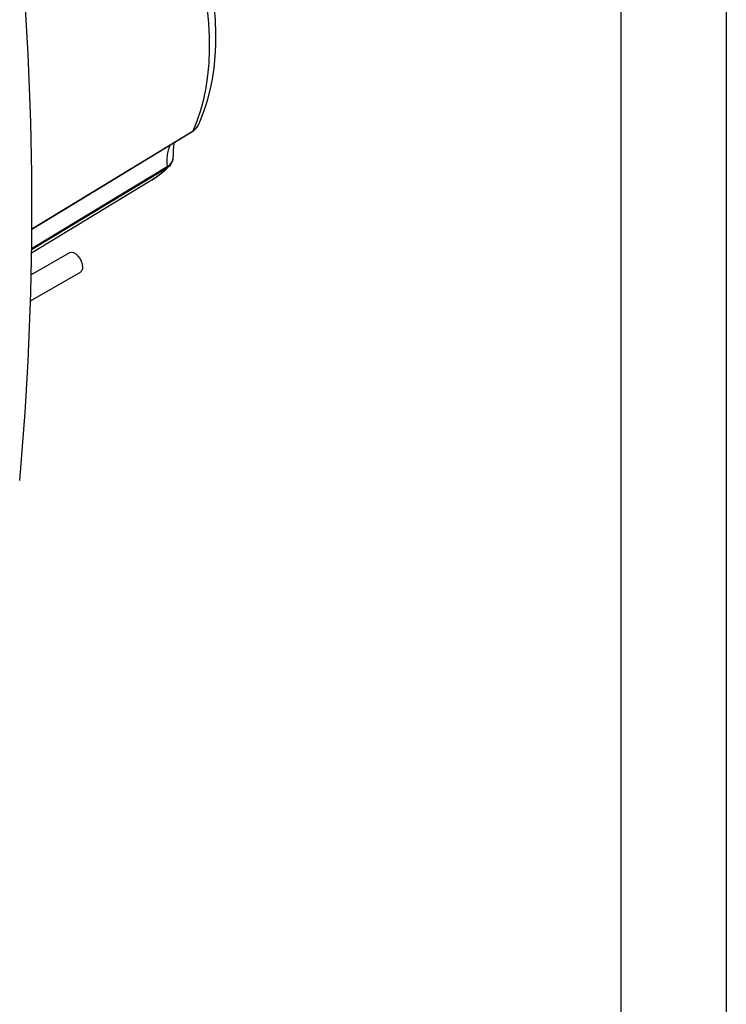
# Model space of a CAD drawing. Header units: millimetres. Extents: x 0 to 419, y 0 to 324.
# Tile 12 of 13: x 355 to 419, y 175 to 263. Entities that reach past the tile are written whole.
import ezdxf

# ---------------------------------------------------------------- set-up
doc = ezdxf.new("R2010")
doc.units = ezdxf.units.MM
doc.header["$LTSCALE"] = 1.5
doc.layers.add('TEXT', color=140, linetype='Continuous', lineweight=25)

msp = doc.modelspace()

# ---------------------------------------------------------------- linework, layer by layer
at = {"color": 7, "linetype": 'Continuous'}
msp.add_line((419.104, 323.854), (419.104, 0.004), dxfattribs=at)
for p, q in [((356.438, 244.607), (370.989, 253.462)), ((368.618, 250.089), (356.403, 242.706)), ((368.653, 250.215), (356.405, 242.818)), ((356.42, 242.45), (367.067, 248.903)), ((359.828, 242.435), (356.387, 240.449)), ((356.33, 238.106), (360.828, 240.703))]:
    msp.add_line(p, q)
at = {"flags": 128}
for points in [[(370.989, 253.462), (371.365, 254.358), (371.688, 255.306), (371.957, 256.304), (372.171, 257.348), (372.331, 258.436), (372.434, 259.564), (372.482, 260.73), (372.474, 261.929), (372.409, 263.158), (372.289, 264.413)], [(371.496, 254.054), (371.667, 254.425), (372.002, 255.29), (372.291, 256.194), (372.534, 257.135), (372.73, 258.111), (372.879, 259.118), (372.981, 260.154), (373.036, 261.216), (373.044, 262.301), (373.006, 263.406), (372.923, 264.529)], [(356.438, 244.588), (360.247, 246.906), (370.953, 253.42)], [(370.953, 253.42), (371.24, 253.655), (371.447, 253.944)], [(368.957, 250.388), (369.148, 250.76), (369.198, 251.137)], [(368.965, 250.414), (368.862, 250.279), (368.618, 250.089)], [(361.035, 241.161), (361.007, 241.407), (360.923, 241.667), (360.791, 241.919), (360.622, 242.142), (360.429, 242.319), (360.228, 242.435), (360.035, 242.481), (359.865, 242.453), (359.828, 242.435)]]:
    msp.add_lwpolyline(points, dxfattribs=at)
for centre, radius, start, end in [((79.591, 246.521), 276.851, 354.89632, 5.10368), ((370.903, 253.499), 0.0933, 301.79019, 336.67123), ((370.339, 254.539), 1.258, 301.11164, 337.24412), ((372.727, 251.55), 3.541, 165.96816, 185.95515), ((372.645, 250.711), 4.023, 158.2247, 187.0832), ((368.201, 251.109), 1.002, 296.8146, 4.1924), ((362.846, 256.231), 8.452, 299.88294, 314.72979), ((362.329, 256.711), 9.133, 301.25306, 313.52414), ((368.505, 250.188), 0.151, 318.86708, 10.29118), ((360.544, 241.107), 0.494, 305.11209, 6.20009)]:
    msp.add_arc(centre, radius, start, end)
at = {"layer": 'TEXT'}
msp.add_line((409.575, 314.325), (409.575, 9.525), dxfattribs=at)

doc.saveas('drawing.dxf')
